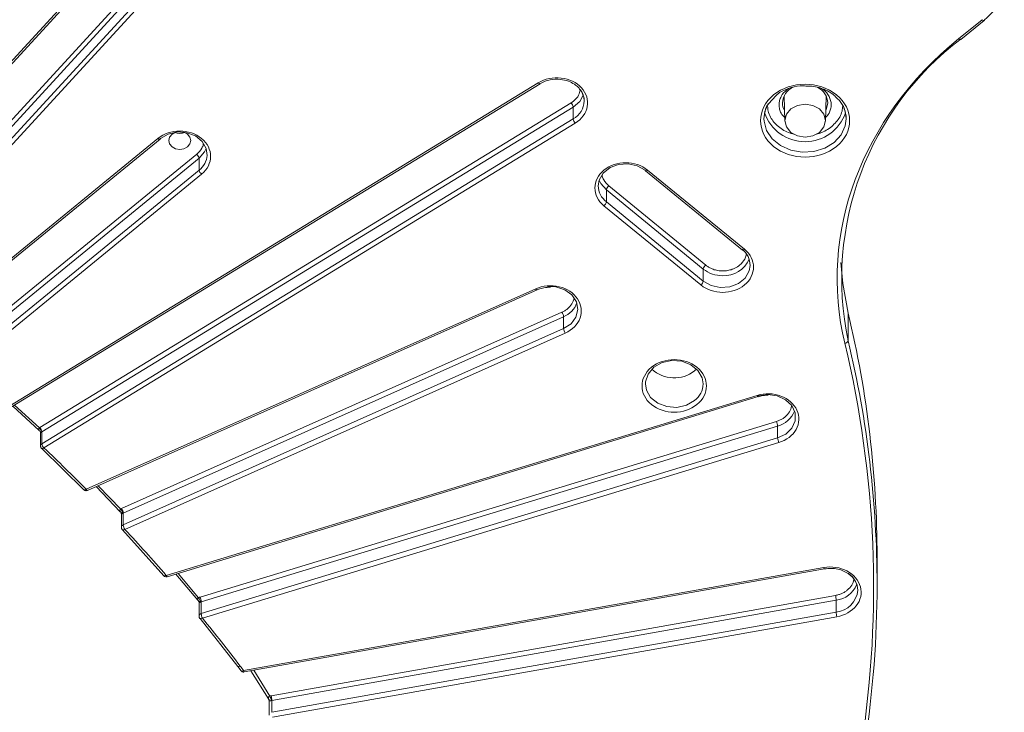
# Model space of a CAD drawing. Header units: millimetres. Extents: x 0 to 420, y 0 to 297.
# Tile 68 of 91: x 356 to 392, y 139 to 164. Entities that reach past the tile are written whole.
import ezdxf

# ---------------------------------------------------------------- set-up
doc = ezdxf.new("R2010")
doc.units = ezdxf.units.MM

msp = doc.modelspace()

# ---------------------------------------------------------------- linework, layer by layer
at = {"color": 7, "linetype": 'Continuous', "lineweight": 15}
for p, q in [((363.52533972, 170.82643286), (349.02150279, 155.00606559)), ((349.11363844, 154.99375736), (363.617478, 170.81411818)), ((350.52399053, 154.49713866), (365.12641947, 170.42505163)), ((365.22649189, 170.29172391), (350.62405505, 154.36381309)), ((365.22649189, 169.85875509), (350.60953283, 153.9150028)), ((350.70959735, 153.78167723), (365.32655378, 169.72542737)), ((391.30120871, 164.02941598), (390.44627042, 163.33132398)), ((390.52532737, 163.30666372), (391.38026566, 164.00475572)), ((375.11923706, 161.72930182), (355.59326859, 149.79396035)), ((355.65846713, 149.75946879), (375.18443823, 161.69481242)), ((383.52798641, 160.97503804), (383.78278518, 161.24992212)), ((384.08142722, 161.24527967), (384.10899652, 160.33368996)), ((385.58871969, 160.33368996), (385.616289, 161.24527967)), ((356.94293712, 149.15626681), (376.31779333, 160.99924374)), ((384.06761359, 161.21454125), (384.08340812, 161.17973946)), ((385.6143081, 161.17973946), (385.63010263, 161.21454125)), ((376.39270408, 160.84537049), (357.0178426, 149.00239786)), ((376.39270408, 160.84537049), (376.39270408, 160.41240168)), ((376.39270408, 160.41240168), (357.0178426, 148.56942905)), ((357.09275599, 148.41555795), (376.46761484, 160.25853703)), ((361.24916756, 159.69905852), (352.40456184, 152.47707698)), ((352.48362405, 152.45241242), (361.32822978, 159.67439396)), ((353.82105946, 151.90146313), (362.66338399, 159.12158197)), ((362.7517712, 158.97725017), (353.90944667, 151.75713133)), ((362.7517712, 158.54428136), (362.7517712, 158.97725017)), ((362.7517712, 158.54428136), (353.90716547, 151.32229982)), ((353.99555268, 151.17796802), (362.84015841, 158.39994956)), ((379.02455877, 158.51963283), (382.56009457, 155.63272356)), ((382.63915152, 155.65738382), (379.10361572, 158.54429309)), ((377.60101208, 157.82248474), (377.60101208, 157.38951593)), ((377.60101208, 157.82248474), (381.13654789, 154.93557547)), ((377.68940456, 157.96682084), (381.22494036, 155.07991157)), ((381.13654789, 154.50260666), (377.60101208, 157.38951593)), ((377.51262487, 157.24518413), (381.04816068, 154.35827486)), ((381.13654789, 154.50260666), (381.13654789, 154.93557547)), ((375.02372703, 154.2192699), (358.63284398, 146.91114856)), ((358.68374421, 146.86914212), (375.07463515, 154.17726131)), ((359.92273511, 146.20286849), (375.98222539, 153.3632371)), ((386.41887563, 153.33530926), (386.41887563, 152.32505587)), ((376.0421345, 153.20149365), (359.98263632, 146.04112719)), ((376.0421345, 153.20149365), (376.0421345, 152.76852484)), ((376.0421345, 152.76852484), (359.98263632, 145.60815838)), ((360.04254543, 145.44641493), (376.10203834, 152.60678569)), ((380.81835235, 151.22579521), (380.89025487, 151.29083884)), ((383.10470825, 150.3335386), (361.55463211, 143.77037553)), ((361.59104699, 143.72296413), (383.14112839, 150.2861229)), ((383.14167103, 150.28632916), (383.14112839, 150.2861229)), ((355.95652174, 149.941655), (356.92237472, 149.05368458)), ((362.78403988, 142.97911104), (383.8036347, 149.38071467)), ((356.92916037, 149.14721146), (356.94293712, 149.15626681)), ((383.84731728, 149.21292286), (362.82772245, 142.81131923)), ((383.84731728, 148.77995405), (383.84731728, 149.21292286)), ((356.96775634, 148.97221647), (356.96775634, 148.48771583)), ((357.0178426, 148.56942905), (357.0178426, 149.00239786)), ((383.84731728, 148.77995405), (362.82772245, 142.37835042)), ((356.99593414, 148.40865897), (357.00810668, 148.39848785)), ((357.01436549, 148.39206696), (358.55201423, 146.88983423)), ((362.87140502, 142.2105586), (383.89099985, 148.61216223)), ((358.54418545, 146.8951926), (358.55197208, 146.88985573)), ((358.99404774, 147.00749646), (359.87583357, 146.09115119)), ((359.91754578, 146.00928858), (359.91754578, 145.51857282)), ((359.98263632, 145.60815838), (359.98263632, 146.04112719)), ((359.95943975, 145.42724715), (361.46904503, 143.75369412)), ((387.47281026, 143.42054777), (387.47281026, 144.43080116)), ((385.52907663, 144.05686865), (364.37249928, 140.29888013)), ((364.39436559, 140.24796508), (385.55093768, 144.00595791)), ((385.55093768, 144.00595791), (385.5499683, 144.00602732)), ((361.90204068, 143.81767599), (362.70883673, 142.86179691)), ((365.37457748, 139.38288845), (385.95420662, 143.03839883)), ((362.74640537, 142.78022803), (362.74640537, 142.28271648)), ((362.82772245, 142.37835042), (362.82772245, 142.81131923)), ((385.98077758, 142.86650307), (365.40114843, 139.21099269)), ((385.98077758, 142.43353426), (385.98077758, 142.86650307)), ((362.78361314, 142.19621516), (364.15873573, 140.45236381)), ((385.98077758, 142.43353426), (365.40114843, 138.77802388)), ((365.42772202, 138.60613027), (386.00734853, 142.2616385)), ((364.15873573, 140.45236381), (364.28134882, 140.28837595)), ((364.63790589, 140.29122443), (365.27518468, 139.26767956)), ((365.30272237, 139.19977419), (365.30272237, 138.67828815)), ((365.40114843, 138.77802388), (365.40114843, 139.21099269))]:
    msp.add_line(p, q, dxfattribs=at)
at = {"color": 8, "linetype": 'Continuous', "lineweight": 15}
for p, q in [((384.26785326, 161.52476792), (384.17710583, 161.47441503)), ((356.92916037, 149.14721146), (356.02164125, 149.98146277)), ((359.89065873, 146.18584831), (359.068134, 147.04052899)), ((362.73227828, 142.95745134), (361.98488031, 143.8429073)), ((365.32856102, 139.37080677), (364.7436655, 140.31001406))]:
    msp.add_line(p, q, dxfattribs=at)
at = {"color": 8, "linetype": 'Continuous', "lineweight": 15, "flags": 128}
for points in [[(391.38026566, 164.00475572), (391.37469701, 164.001479), (391.36370722, 163.99951914), (391.35031505, 164.00148224), (391.33503155, 164.00729079), (391.31845204, 164.01672106), (391.30120871, 164.02941598)], [(390.52532737, 163.30666372), (390.51975872, 163.303387), (390.50876893, 163.30142714), (390.49537677, 163.30339023), (390.48009327, 163.30919879), (390.46351375, 163.31862906), (390.44627042, 163.33132398)], [(376.75764311, 161.28256524), (376.63036489, 161.05215505), (376.39270408, 160.84537049)], [(385.67385633, 160.99773928), (385.61105752, 160.74026629), (385.60041017, 160.72020686)], [(386.34885918, 160.42076873), (386.31457798, 160.16041782), (386.16537814, 159.83378004), (385.90952043, 159.55469896), (385.56773583, 159.3457807), (385.16770428, 159.22394863), (384.74184726, 159.19907977), (384.32466195, 159.27318735), (383.94993959, 159.44025744), (383.64804171, 159.68676938), (383.44343457, 159.99274548), (383.3526766, 160.33339431), (383.34885704, 160.42076873)], [(361.32822978, 159.67439396), (361.32266112, 159.67111724), (361.31167133, 159.66915738), (361.2982739, 159.67112478), (361.28299567, 159.67692903), (361.26641089, 159.6863636), (361.24916756, 159.69905852)], [(363.00888014, 159.33814986), (362.95097301, 159.20954457), (362.7517712, 158.97725017)], [(379.02455877, 158.51963283), (379.03012215, 158.51635181), (379.04111721, 158.51439625), (379.05450937, 158.51635935), (379.06979288, 158.5221679), (379.08637239, 158.53159817), (379.10361572, 158.54429309)], [(377.34390577, 158.18338228), (377.40181554, 158.05478344), (377.60101208, 157.82248474)], [(382.56009457, 155.63272356), (382.56565796, 155.62944253), (382.57665302, 155.62748698), (382.59004518, 155.62945007), (382.60532868, 155.63525862), (382.62190819, 155.6446889), (382.63915152, 155.65738382)], [(382.84352686, 155.06697204), (382.80958284, 154.86865348), (382.66280644, 154.61164508), (382.41722729, 154.41111969), (382.10247463, 154.29127076), (381.75649642, 154.26655676), (381.42103911, 154.33995455), (381.13654789, 154.50260666)], [(375.07463515, 154.17726131), (375.07353933, 154.17685296), (375.06608988, 154.17706123), (375.0570125, 154.18166134), (375.04665755, 154.19047902), (375.03541751, 154.20317653), (375.02372703, 154.2192699)], [(375.45846123, 154.29726321), (375.7599192, 154.28571926), (376.08335412, 154.18241516), (376.34400603, 153.99501464), (376.51045184, 153.74611734), (376.5626033, 153.46575432), (376.49417262, 153.1877315), (376.31341269, 152.94558807), (376.0421345, 152.76852484)], [(380.81835235, 150.14337748), (380.51963393, 149.97259277), (380.16739954, 149.89552767), (379.80412532, 149.9214763), (379.47363344, 150.04731552), (379.21577902, 150.25786417), (379.06166644, 150.52772428), (379.0258864, 150.75000187)], [(383.14112839, 150.2861229), (383.14103093, 150.28609498), (383.13559662, 150.28705391), (383.12897429, 150.29257462), (383.12142474, 150.30243549), (383.11322981, 150.31626869), (383.10470825, 150.3335386)], [(358.68374421, 146.86914212), (358.68265366, 146.86872948), (358.6752042, 146.86893774), (358.66612946, 146.87354001), (358.65577187, 146.88235554), (358.64453183, 146.89505305), (358.63284398, 146.91114856)], [(361.59104699, 143.72296413), (361.59095216, 143.72292976), (361.58552048, 143.72389084), (361.57889816, 143.72941155), (361.5713486, 143.73927242), (361.56315368, 143.75310561), (361.55463211, 143.77037553)]]:
    msp.add_lwpolyline(points, dxfattribs=at)
at = {"color": 7, "linetype": 'Continuous', "lineweight": 15, "flags": 128}
for points in [[(375.18443823, 161.69481242), (375.18152483, 161.69343227), (375.18001808, 161.69298522)], [(376.65847157, 161.47573606), (376.68587229, 161.43446863), (376.7696655, 161.24303299)], [(376.77594011, 161.2181125), (376.78635565, 161.163019), (376.79343105, 161.06607731)], [(383.34885704, 160.42076873), (383.38313823, 160.68111965), (383.50780861, 160.96948837)], [(384.32553649, 160.77592645), (384.16510452, 160.57987496), (384.10876998, 160.348613), (384.16510452, 160.11735104), (384.32553649, 159.92129955), (384.56563655, 159.79030029), (384.84885811, 159.74430084), (385.13207966, 159.79030029), (385.37217972, 159.92129955), (385.5326117, 160.11735104), (385.58894623, 160.348613), (385.5326117, 160.57987496), (385.37217972, 160.77592645), (385.13207966, 160.90692571), (384.84885811, 160.95292516), (384.56563655, 160.90692571), (384.32553649, 160.77592645)], [(386.27036594, 160.81179197), (386.34503435, 160.50814746), (386.34885918, 160.42076873)], [(361.33756004, 159.69904249), (361.62204599, 159.8616989), (361.9575112, 159.93509453), (362.30348151, 159.91038268), (362.61824208, 159.79053161), (362.86381596, 159.59001051), (363.01058972, 159.33299997), (363.04351958, 159.08262714)], [(362.19756384, 159.9286027), (362.1977377, 159.92854678), (362.32750521, 159.85774515), (362.41421445, 159.75178468), (362.44466555, 159.62679077), (362.41421709, 159.50179902), (362.32750521, 159.3958407), (362.19774033, 159.32503691), (362.04466562, 159.3001745), (361.89158826, 159.32503907), (361.76182075, 159.3958407), (361.67511151, 159.50180117), (361.64466568, 159.62679077), (361.67511415, 159.75178253), (361.76182075, 159.85774515)], [(361.76182075, 159.85774515), (361.8915909, 159.92854463), (361.89176739, 159.9286027)], [(377.3081231, 157.96705351), (377.34219355, 158.17823454), (377.48896469, 158.43524724), (377.73454384, 158.63577263), (378.04930177, 158.75561725), (378.39527471, 158.78033555), (378.73074255, 158.70693777), (379.01522851, 158.54428136)], [(386.15402483, 155.17571721), (386.22196029, 154.41207825), (386.41887563, 153.33530926)], [(379.0258864, 150.75000187), (379.02988244, 150.82435681), (379.12426241, 151.11197056), (379.33342405, 151.35588204), (379.6321372, 151.52667106), (379.98437159, 151.60373615), (380.34764844, 151.57778107), (380.67814296, 151.45194401), (380.93599738, 151.24139535), (381.09010733, 150.97153309), (381.12588737, 150.74922109)], [(383.14839082, 150.31006685), (383.48991991, 150.36152747), (383.8324131, 150.31449773), (384.13454278, 150.17466252), (384.35988618, 149.95887854), (384.48125329, 149.69317615), (384.48400864, 149.40960397), (384.36781769, 149.14236367), (384.14669951, 148.92368886), (383.84731728, 148.77995405)], [(357.01433915, 148.39207556), (357.01405202, 148.39219811), (357.00688969, 148.39687907)], [(359.9593976, 145.42726865), (359.95070218, 145.43379473), (359.94992773, 145.43471079)], [(361.46034434, 143.76047403), (361.46053664, 143.76025254), (361.46899235, 143.75371992)], [(362.78356572, 142.19624096), (362.77535236, 142.20275215), (362.77451732, 142.20373918)], [(364.27331457, 140.29507647), (364.27353321, 140.29482917), (364.28133565, 140.2883867)]]:
    msp.add_lwpolyline(points, dxfattribs=at)
at = {"color": 7, "linetype": 'Continuous', "lineweight": 15}
for centre, radius, start, end in [((390.31183397, 165.47285674), 1.8014233, 306.747065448, 53.252934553), ((391.3604914, 164.02633108), 0.02926632, 312.505900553, 6.027578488), ((397.15480912, 154.58303604), 10.9708132, 127.116170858, 191.877331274), ((384.68994779, 160.96321172), 0.66701409, 114.545016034, 176.980250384), ((385.02897477, 160.97589833), 0.6452513, 1.93976111, 64.317946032), ((376.11810386, 160.80685691), 0.2772879, 7.983843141, 43.932958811), ((384.84885811, 161.14290646), 1.56057315, 198.905936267, 341.094063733), ((376.66736764, 160.45095685), 0.27735639, 187.990534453, 223.928789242), ((362.04466562, 160.35370131), 0.47656783, 246.871933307, 293.128066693), ((361.30845552, 159.69596932), 0.02926632, 312.505900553, 6.027578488), ((362.52534471, 158.93781865), 0.22983429, 9.878823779, 53.086867), ((362.97819768, 158.58371288), 0.22983429, 189.878823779, 233.086867), ((379.04430079, 158.54119599), 0.02923555, 173.942006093, 227.524514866), ((377.8274399, 157.78305285), 0.22983566, 126.911647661, 170.12114075), ((377.37459334, 157.42894271), 0.22982584, 306.912299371, 350.12200985), ((382.10730084, 155.06968487), 0.73623102, 359.78887844, 52.9621247), ((381.89410103, 155.6897261), 0.99479137, 266.859975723, 336.71482749), ((381.3629757, 154.89614357), 0.22983566, 126.911647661, 170.12114075), ((380.91012914, 154.54203343), 0.22982584, 306.912299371, 350.12200985), ((375.69255642, 153.16397813), 0.35158534, 6.125343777, 34.523503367), ((349.22877383, 144.4188754), 38.24403829, 0.01786673, 13.482344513), ((376.39171282, 152.80603632), 0.35158515, 186.124684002, 214.521873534), ((386.29427531, 152.36382758), 0.13049324, 270.839026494, 342.715498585), ((380.07799173, 152.16910296), 1.1991511, 227.088232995, 308.12680393), ((383.36269428, 149.17633913), 0.48600187, 4.317015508, 24.867685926), ((356.76254966, 148.95888557), 0.25144735, 8.91867126, 48.501019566), ((356.743249, 148.96388896), 0.2772807, 7.983075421, 43.931815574), ((357.08418278, 148.89405644), 0.1270389, 121.480181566, 125.198115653), ((384.33221082, 148.8166082), 0.48627695, 184.322891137, 204.861810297), ((357.29249944, 148.6079763), 0.27734864, 187.989107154, 223.929911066), ((359.69614561, 145.99400642), 0.27320078, 8.123965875, 44.603867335), ((359.63299168, 146.00359852), 0.35165292, 6.126316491, 34.518103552), ((360.03594627, 145.92138671), 0.13107148, 113.999222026, 121.940356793), ((360.33236497, 145.64572967), 0.351741, 186.131759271, 214.517087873), ((386.00825666, 143.21066058), 0.76023913, 1.564418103, 55.657608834), ((349.39090569, 143.42362886), 38.08190204, 351.240282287, 359.995736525), ((362.50387991, 142.76233708), 0.30039206, 7.297164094, 40.506328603), ((362.34273229, 142.77463992), 0.48637519, 4.324987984, 24.85971345), ((385.17896725, 142.83056396), 0.80261536, 2.566420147, 15.007592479), ((362.86766601, 142.67948402), 0.13775344, 106.855811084, 118.545792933), ((363.31255025, 142.41498746), 0.4862101, 184.321463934, 204.8632375), ((386.78258791, 142.46947338), 0.80261536, 182.566420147, 195.007592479), ((364.95239869, 139.168025), 0.42733892, 4.95761123, 28.328239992), ((364.59951202, 139.17508046), 0.80244042, 2.565058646, 15.00895398), ((365.42664106, 139.06697561), 0.14625592, 100.038012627, 109.36745788)]:
    msp.add_arc(centre, radius, start, end, dxfattribs=at)
at = {"color": 8, "linetype": 'Continuous', "lineweight": 15}
for centre, radius, start, end in [((375.18835373, 161.7759573), 0.08338974, 214.020329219, 264.263121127), ((376.02144328, 161.089666), 0.77234807, 298.730544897, 358.249827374), ((384.59677748, 161.00086533), 0.57292311, 180.251534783, 209.332108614), ((362.30367616, 159.13534693), 0.7417194, 307.166272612, 355.924104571), ((378.04554668, 157.97799036), 0.73750468, 180.849700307, 232.932537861), ((381.83436744, 155.83404561), 1.13762943, 232.164396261, 270.264038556), ((375.72768018, 153.99158501), 0.85036808, 291.702427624, 340.066630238), ((349.2040736, 143.4057094), 38.268737, 0.022586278, 13.477963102), ((380.35141908, 150.76137601), 0.77456366, 307.073134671, 359.100842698), ((383.62414304, 150.08176182), 0.89704397, 284.405834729, 339.082649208), ((357.06512105, 148.4842457), 0.0974241, 119.031141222, 177.999262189), ((357.03021741, 148.48172525), 0.09104497, 259.95624096, 313.385034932), ((358.5725537, 146.97591054), 0.08848182, 256.549310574, 312.952057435), ((360.01938774, 145.51302302), 0.10198727, 111.121876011, 176.968959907), ((359.98284624, 145.51555561), 0.09134783, 255.125883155, 310.808809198), ((385.63783496, 144.07184645), 0.10978483, 187.8412432, 216.836135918), ((361.49596754, 143.84351789), 0.09376213, 253.279799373, 308.731703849), ((385.87541641, 143.78046941), 0.92001926, 276.575975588, 337.702076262), ((385.89811495, 143.30261782), 0.87300592, 275.433325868, 355.321780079), ((362.85073456, 142.27640962), 0.1045059, 102.720731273, 176.692524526), ((362.81383222, 142.28716246), 0.09582682, 251.588119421, 306.927253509), ((364.1926227, 140.54455347), 0.09820487, 249.773350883, 304.947739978), ((364.31684725, 140.38112025), 0.09930048, 249.046037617, 304.086275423), ((364.46748324, 140.30951962), 0.09557798, 186.391263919, 220.092553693)]:
    msp.add_arc(centre, radius, start, end, dxfattribs=at)
at = {"color": 7, "linetype": 'Continuous', "lineweight": 15}
for points in [[(390.44627037, 163.33132761), (386.88855741, 160.42630978), (385.33267428, 156.26562964), (386.29619007, 152.23334968)], [(376.31779624, 160.99924165), (376.33425223, 161.00967896), (376.3671642, 161.03055358), (376.39715254, 161.05418324), (376.41214672, 161.06599807)], [(379.10361559, 158.54429404), (378.66456989, 158.90279278), (377.95167103, 158.90279278), (377.51262533, 158.54429404)], [(377.51262533, 158.54429404), (377.07357963, 158.18579531), (377.07357963, 157.6036843), (377.51262533, 157.24518557)], [(386.29619007, 152.23334968), (387.45083171, 147.40121475), (387.65620739, 142.44951149), (386.90458513, 137.56466167)], [(357.01095909, 148.99786668), (357.00868902, 148.99638745), (357.00648975, 148.99484142), (357.00436699, 148.99323292)], [(358.63284428, 146.91114741), (358.12475112, 147.42338298), (357.62002762, 147.91641417), (357.09275533, 148.41555901)], [(359.89065886, 146.1858457), (359.89580445, 146.18893409), (359.90609564, 146.19511087), (359.91718667, 146.20028287), (359.92273219, 146.20286887)], [(361.55463044, 143.77037887), (361.05805016, 144.34018365), (360.56179414, 144.89024727), (360.04254444, 145.44641598)], [(362.73227869, 142.95745146), (362.74051687, 142.96168004), (362.75699323, 142.97013719), (362.77502286, 142.9761195), (362.78403767, 142.97911066)], [(364.24887451, 140.4640591), (363.79795292, 141.0569265), (363.3458987, 141.63008742), (362.87140372, 142.21055852)], [(364.37250189, 140.29887892), (364.33085512, 140.35543288), (364.29151212, 140.40799958), (364.24887451, 140.4640591)], [(365.32855985, 139.37080818), (365.33605018, 139.37327769), (365.35103083, 139.3782167), (365.36672997, 139.38133073), (365.37457953, 139.38288775)]]:
    msp.add_open_spline(points, degree=3, dxfattribs=at)
for points, knots in [([(376.46761566, 160.25853529), (376.70646523, 160.40453324), (376.86451634, 160.62204413), (376.94943848, 161.10433107), (376.87283773, 161.3493903), (376.51523663, 161.73945114), (376.24885571, 161.86850632), (375.65820925, 161.93784871), (375.35809048, 161.87530108), (375.11924091, 161.72930313)], [0, 0, 0, 0, 0.25, 0.25, 0.5, 0.5, 0.75, 0.75, 1, 1, 1, 1]), ([(375.17942275, 161.69284769), (375.24007242, 161.72540832), (375.35755127, 161.78847851), (375.60795564, 161.85652888), (375.90605536, 161.8703363), (376.20856935, 161.79985474), (376.42769692, 161.68791402), (376.57990337, 161.56817502), (376.64077925, 161.48334558), (376.66779656, 161.44569744)], [0, 0, 0, 0, 0.1259457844, 0.2439578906, 0.4552101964, 0.6347305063, 0.7823165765, 0.9033899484, 1, 1, 1, 1]), ([(385.99790671, 159.41036636), (386.63208383, 159.92819787), (386.63208383, 160.76902488), (385.36372958, 161.80468789), (384.33398679, 161.80468789), (383.69980967, 161.28685638)], [0, 0, 0, 0, 0.5, 0.5, 1, 1, 1, 1]), ([(383.78278518, 161.24992212), (383.79992384, 161.26945586), (383.90792451, 161.39254943), (384.22632736, 161.52402645), (384.58836287, 161.62594243), (384.80853502, 161.61379012), (384.87706489, 161.61000764)], [0, 0, 0, 0, 0.0735537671, 0.4635053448, 0.8330129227, 1, 1, 1, 1]), ([(384.87706489, 161.61000764), (384.95370394, 161.61097027), (385.20279234, 161.61409895), (385.54286563, 161.49860327), (385.83759444, 161.34013775), (385.95021589, 161.22632439), (385.9949837, 161.18108279)], [0, 0, 0, 0, 0.1771884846, 0.57588914, 0.8314129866, 1, 1, 1, 1]), ([(376.66779656, 161.44569744), (376.67669064, 161.43480941), (376.72704198, 161.37316979), (376.7770442, 161.24257119), (376.7878471, 161.12641133), (376.79342578, 161.06642576)], [0, 0, 0, 0, 0.0939964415, 0.5321348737, 1, 1, 1, 1]), ([(383.69980967, 161.28685638), (383.06563254, 160.76902488), (383.06563254, 159.92819787), (384.33398679, 158.89253486), (385.36372958, 158.89253486), (385.99790671, 159.41036636)], [0, 0, 0, 0, 0.5, 0.5, 1, 1, 1, 1]), ([(383.34885704, 160.42076873), (383.35884154, 160.51266062), (383.378004, 160.6890213), (383.43986433, 160.88349667), (383.51746084, 160.96410406), (383.52798641, 160.97503804)], [0, 0, 0, 0, 0.4846196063, 0.930091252, 1, 1, 1, 1]), ([(385.9949837, 161.18108279), (386.03041994, 161.15001635), (386.16012349, 161.03630712), (386.30599732, 160.77619387), (386.33408396, 160.54328985), (386.34885918, 160.42076873)], [0, 0, 0, 0, 0.151219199, 0.5534917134, 1, 1, 1, 1]), ([(362.84015962, 158.39994866), (363.27920532, 158.75844739), (363.27920532, 159.3405584), (362.40111392, 160.05755587), (361.68821507, 160.05755587), (361.24916936, 159.69905713)], [0, 0, 0, 0, 0.5, 0.5, 1, 1, 1, 1]), ([(381.04815924, 154.35827784), (381.48720494, 153.99977911), (382.20010379, 153.99977911), (383.0781952, 154.71677657), (383.0781952, 155.29888758), (382.63914949, 155.65738632)], [0, 0, 0, 0, 0.5, 0.5, 1, 1, 1, 1]), ([(381.22493593, 155.07991094), (381.24089621, 155.0674189), (381.27268507, 155.04253789), (381.32442805, 155.00912472), (381.37877061, 154.97889702), (381.43602841, 154.95211082), (381.52945499, 154.91567794), (381.66487341, 154.88030719), (381.84356535, 154.86581775), (382.02234439, 154.88030128), (382.17177241, 154.91926438), (382.29018101, 154.96848889), (382.38185406, 155.01863565), (382.43545676, 155.05942766), (382.4623728, 155.07991094)], [0, 0, 0, 0, 0.0482826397, 0.0961669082, 0.1439278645, 0.1918426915, 0.2401859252, 0.3700196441, 0.5000484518, 0.6298822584, 0.759911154, 0.8401126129, 0.9197142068, 1, 1, 1, 1]), ([(376.55027337, 153.85326851), (376.40728459, 154.06709148), (376.16610806, 154.22578809), (375.5935592, 154.36306127), (375.28559379, 154.33602584), (375.02372939, 154.21926966)], [0, 0, 0, 0, 0.5, 0.5, 1, 1, 1, 1]), ([(375.07652122, 154.1747146), (375.09557275, 154.18404891), (375.17021958, 154.22062217), (375.33376164, 154.26473505), (375.48103603, 154.273773), (375.56288269, 154.27879578)], [0, 0, 0, 0, 0.13212462, 0.5176846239, 1, 1, 1, 1]), ([(376.10203961, 152.60678306), (376.36390401, 152.72353923), (376.55825634, 152.92046971), (376.72637186, 153.38797922), (376.69326215, 153.63944554), (376.55027337, 153.85326851)], [0, 0, 0, 0, 0.5, 0.5, 1, 1, 1, 1]), ([(375.98222737, 153.36323595), (376.00035278, 153.37170732), (376.03651077, 153.38860666), (376.08766688, 153.41789677), (376.13649716, 153.44972382), (376.16654197, 153.47329125), (376.18160294, 153.48510522)], [0, 0, 0, 0, 0.250641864, 0.5, 0.749358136, 1, 1, 1, 1]), ([(380.90673788, 149.99904717), (381.36529672, 150.37347918), (381.36529672, 150.98146179), (380.44817904, 151.73032582), (379.70359579, 151.73032582), (379.24503694, 151.35589381)], [0, 0, 0, 0, 0.5, 0.5, 1, 1, 1, 1]), ([(379.24503694, 151.35589381), (378.7864781, 150.98146179), (378.7864781, 150.37347918), (379.70359579, 149.62461516), (380.44817904, 149.62461516), (380.90673788, 149.99904717)], [0, 0, 0, 0, 0.5, 0.5, 1, 1, 1, 1]), ([(383.89100271, 148.61216099), (384.17055113, 148.69729857), (384.39724823, 148.8696397), (384.64513477, 149.31285462), (384.65619012, 149.56560893), (384.44765778, 150.02213432), (384.23659529, 150.20724176), (383.6937995, 150.40965123), (383.38425672, 150.41867837), (383.1047083, 150.33354079)], [0, 0, 0, 0, 0.25, 0.25, 0.5, 0.5, 0.75, 0.75, 1, 1, 1, 1]), ([(383.14266412, 150.28265776), (383.17942754, 150.29437477), (383.29249653, 150.33041144), (383.41510997, 150.33531282), (383.49785668, 150.33862055)], [0, 0, 0, 0, 0.325141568, 1, 1, 1, 1]), ([(383.80363666, 149.38071312), (383.82317399, 149.38702672), (383.8620487, 149.39958931), (383.91791425, 149.42256037), (383.9714635, 149.44839014), (384.0224832, 149.47743386), (384.0712805, 149.50938556), (384.10142445, 149.53304113), (384.11657394, 149.54492975)], [0, 0, 0, 0, 0.16810251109, 0.33448469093, 0.5, 0.66551530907, 0.83189748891, 1, 1, 1, 1]), ([(356.92438197, 149.05567194), (356.92318155, 149.05657524), (356.90885298, 149.06735745), (356.90200442, 149.09167904), (356.90509192, 149.12000866), (356.91656773, 149.13709882), (356.92507996, 149.14393465), (356.92916037, 149.14721146)], [0, 0, 0, 0, 0.0436246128, 0.520718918, 0.7881593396, 0.8984524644, 1, 1, 1, 1]), ([(356.94001318, 149.03727557), (356.94211343, 149.03520332), (356.94670238, 149.03067555), (356.9564702, 149.01676392), (356.96554801, 148.99629861), (356.96698663, 148.97955776), (356.96775371, 148.9706315)], [0, 0, 0, 0, 0.19324834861, 0.42223726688, 0.69193538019, 1, 1, 1, 1]), ([(357.00436878, 148.99323276), (357.00078826, 148.99075478), (356.99324427, 148.9855338), (356.98075965, 148.97725902), (356.96903554, 148.96988109), (356.96943696, 148.97128249), (356.96966876, 148.97209171)], [0, 0, 0, 0, 0.1185064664, 0.2496874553, 0.5667436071, 1, 1, 1, 1]), ([(356.96895489, 148.48770078), (356.96938624, 148.47622622), (356.97025503, 148.45311504), (356.98249902, 148.42662572), (356.9926707, 148.41302109), (356.99592888, 148.40866327)], [0, 0, 0, 0, 0.40127490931, 0.80821735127, 1, 1, 1, 1]), ([(358.538709, 146.90200415), (358.54922749, 146.89166455), (358.56556676, 146.87560317), (358.59923227, 146.86149618), (358.63474613, 146.85666062), (358.6667606, 146.85967853), (358.68123279, 146.86890328), (358.68342284, 146.87029925)], [0, 0, 0, 0, 0.2748126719, 0.4268896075, 0.6774864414, 0.9511946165, 1, 1, 1, 1]), ([(359.94313624, 146.03398503), (359.93387113, 146.03988337), (359.91674931, 146.05078345), (359.89712677, 146.06799965), (359.88316367, 146.08343413), (359.87152664, 146.09995456), (359.86328151, 146.1176231), (359.85993853, 146.137695), (359.86335712, 146.15584656), (359.87282938, 146.1725688), (359.88498342, 146.18161942), (359.89065886, 146.1858457)], [0, 0, 0, 0, 0.1617999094, 0.2990048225, 0.411644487, 0.4997735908, 0.6367633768, 0.7495758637, 0.8472694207, 0.9286809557, 1, 1, 1, 1]), ([(359.89297153, 146.07268575), (359.89495427, 146.07046658), (359.8992884, 146.06561562), (359.91219736, 146.04595576), (359.91531119, 146.02397605), (359.91753788, 146.00825845)], [0, 0, 0, 0, 0.19370098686, 0.42341875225, 1, 1, 1, 1]), ([(359.95415822, 146.02498008), (359.95077727, 146.02298055), (359.94362182, 146.01874875), (359.93165287, 146.01219705), (359.9186928, 146.00612362), (359.91409599, 146.00675325), (359.92445593, 146.01611923), (359.92928104, 146.02048141)], [0, 0, 0, 0, 0.0692029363, 0.1464611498, 0.332399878, 0.6890669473, 1, 1, 1, 1]), ([(359.96660165, 146.03261373), (359.96443041, 146.03126369), (359.96004748, 146.02853844), (359.95613193, 146.02617308), (359.95415609, 146.02497948)], [0, 0, 0, 0, 0.4953857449, 1, 1, 1, 1]), ([(359.91876541, 145.51836419), (359.91919579, 145.50695531), (359.92006513, 145.48391012), (359.93228923, 145.45748285), (359.94246033, 145.44387811), (359.94571832, 145.43952026)], [0, 0, 0, 0, 0.3999033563, 0.8077780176, 1, 1, 1, 1]), ([(386.00734839, 142.26163942), (386.29889003, 142.31342526), (386.55331701, 142.45766867), (386.87592831, 142.86756643), (386.93092366, 143.11646337), (386.80408166, 143.59257467), (386.62742985, 143.80032468), (386.12543686, 144.06374997), (385.82061813, 144.10865592), (385.52907649, 144.05687008)], [0, 0, 0, 0, 0.25, 0.25, 0.5, 0.5, 0.75, 0.75, 1, 1, 1, 1]), ([(385.54963903, 144.0061458), (385.6322629, 144.01595286), (385.79541993, 144.03531882), (386.03629943, 144.00186085), (386.2249616, 143.94625831), (386.3180531, 143.88935706), (386.34907781, 143.87039351)], [0, 0, 0, 0, 0.294331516, 0.5812152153, 0.8604310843, 1, 1, 1, 1]), ([(361.45780763, 143.763483), (361.46916547, 143.75224736), (361.48634277, 143.73525488), (361.52091181, 143.72094732), (361.55445404, 143.71472543), (361.57901266, 143.72105253), (361.59056493, 143.72402878)], [0, 0, 0, 0, 0.3218719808, 0.4867906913, 0.7585884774, 1, 1, 1, 1]), ([(386.34907781, 143.87039351), (386.37984379, 143.85403807), (386.47212152, 143.80498248), (386.58861614, 143.6920714), (386.73091079, 143.498982), (386.75343908, 143.33749177), (386.76821505, 143.23157278)], [0, 0, 0, 0, 0.11573496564, 0.34712897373, 0.57179175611, 1, 1, 1, 1]), ([(362.76743579, 142.80334333), (362.75899587, 142.80969573), (362.74339897, 142.82143491), (362.72603298, 142.83959972), (362.71399894, 142.85570091), (362.70435582, 142.87276709), (362.69817658, 142.89080556), (362.69704474, 142.91099222), (362.70233654, 142.9289204), (362.71340061, 142.94511596), (362.72626946, 142.95352485), (362.73227869, 142.95745146)], [0, 0, 0, 0, 0.1617999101, 0.2990048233, 0.4116444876, 0.4997735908, 0.6367633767, 0.7495758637, 0.8472694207, 0.9286809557, 1, 1, 1, 1]), ([(385.95420706, 143.03839721), (385.97450253, 143.04235589), (386.01500062, 143.05025514), (386.07419944, 143.06654511), (386.13194881, 143.08601911), (386.20635163, 143.11657076), (386.29498676, 143.16208697), (386.35627174, 143.20824305), (386.38693087, 143.23133361)], [0, 0, 0, 0, 0.1252578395, 0.2499425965, 0.3746954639, 0.5001565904, 0.7499426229, 1, 1, 1, 1]), ([(362.72525029, 142.84107498), (362.72708435, 142.83874706), (362.73109394, 142.8336578), (362.74208203, 142.81469496), (362.74458308, 142.79435212), (362.74637113, 142.77980862)], [0, 0, 0, 0, 0.19376557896, 0.42360672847, 1, 1, 1, 1]), ([(362.78301782, 142.79059903), (362.77766586, 142.78806814), (362.76566186, 142.78239157), (362.74963883, 142.77695898), (362.74212923, 142.77722998), (362.75209385, 142.78698229), (362.75652852, 142.79132248)], [0, 0, 0, 0, 0.1207022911, 0.2707251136, 0.6754419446, 1, 1, 1, 1]), ([(362.8018412, 142.80048788), (362.79849464, 142.79867611), (362.791668, 142.79498027), (362.78593695, 142.79207934), (362.78301537, 142.79060051)], [0, 0, 0, 0, 0.4902203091, 1, 1, 1, 1]), ([(362.74764344, 142.28229493), (362.74807481, 142.27095838), (362.74894894, 142.24798616), (362.76114972, 142.22162409), (362.77132345, 142.20801883), (362.77458318, 142.20365962)], [0, 0, 0, 0, 0.3983600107, 0.8072310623, 1, 1, 1, 1]), ([(364.27568007, 140.2919833), (364.28703948, 140.28072632), (364.30421917, 140.26370156), (364.33877436, 140.24957221), (364.36743795, 140.24348005), (364.38724743, 140.24822081), (364.39403368, 140.24984488)], [0, 0, 0, 0, 0.3575578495, 0.5407610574, 0.842675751, 1, 1, 1, 1]), ([(365.31260197, 139.21580511), (365.30682334, 139.22323482), (365.2961444, 139.23696495), (365.28580009, 139.25717573), (365.27964602, 139.27459373), (365.27596985, 139.29259384), (365.2758467, 139.31102045), (365.28104712, 139.33079911), (365.29157328, 139.34744886), (365.30700345, 139.3615884), (365.32168933, 139.36786962), (365.32855985, 139.37080818)], [0, 0, 0, 0, 0.1617996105, 0.2990061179, 0.4116527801, 0.4997861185, 0.6367814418, 0.7495801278, 0.8471002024, 0.928468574, 1, 1, 1, 1]), ([(365.29132955, 139.24663868), (365.2940483, 139.24119695), (365.30045781, 139.22836795), (365.30182634, 139.20979001), (365.30261437, 139.19909236)], [0, 0, 0, 0, 0.4241747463, 1, 1, 1, 1]), ([(365.33933251, 139.19362134), (365.33573746, 139.19294865), (365.32794816, 139.19149115), (365.31916639, 139.19089659), (365.31166346, 139.19121875), (365.30616379, 139.19278026), (365.30247049, 139.19619057), (365.30224294, 139.20339633), (365.30874294, 139.21118249), (365.31260197, 139.21580511)], [0, 0, 0, 0, 0.07390049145, 0.16011823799, 0.25952338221, 0.37268222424, 0.4999776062, 0.70313830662, 1, 1, 1, 1]), ([(365.37814035, 139.20495196), (365.37339873, 139.20333469), (365.36359768, 139.19999174), (365.35027303, 139.19613438), (365.34310342, 139.19448752), (365.33933251, 139.19362134)], [0, 0, 0, 0, 0.3076064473, 0.6358301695, 1, 1, 1, 1])]:
    msp.add_open_spline(points, degree=3, knots=knots, dxfattribs=at)
at = {"color": 8, "linetype": 'Continuous', "lineweight": 15}
for points, knots in [([(376.41214959, 161.06599951), (376.48177783, 161.13274222), (376.60539909, 161.25124038), (376.63396302, 161.40415585), (376.64643865, 161.47094346)], [0, 0, 0, 0, 0.5632384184, 1, 1, 1, 1]), ([(384.17710583, 161.47441503), (384.10164311, 161.39806536), (383.98515073, 161.28020377), (383.91230404, 161.0841176), (383.8919834, 160.92589486), (383.91290765, 160.76806846), (383.96984112, 160.60428821), (384.0576266, 160.51318203), (384.10505579, 160.46395871)], [0, 0, 0, 0, 0.2620377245, 0.4045096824, 0.547175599, 0.6896481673, 0.8323215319, 1, 1, 1, 1]), ([(385.59266569, 160.46395441), (385.64008798, 160.51317412), (385.72780487, 160.6042157), (385.78484184, 160.76804152), (385.80554453, 160.92557233), (385.78613018, 161.08471333), (385.70911556, 161.27676885), (385.57856669, 161.45508522), (385.4254436, 161.53041577), (385.37470853, 161.55537543)], [0, 0, 0, 0, 0.1484091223, 0.2745119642, 0.4007852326, 0.5268843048, 0.6531545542, 0.8850778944, 1, 1, 1, 1]), ([(384.43506035, 159.86121672), (384.39055497, 159.87175941), (384.18086549, 159.92143183), (383.85346244, 160.1160401), (383.60411061, 160.41536819), (383.49594185, 160.67776734), (383.48549376, 160.81116032), (383.48102429, 160.86822298)], [0, 0, 0, 0, 0.0836787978, 0.3942571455, 0.7048310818, 0.8737330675, 1, 1, 1, 1]), ([(386.21972123, 160.89259283), (386.21469167, 160.82750815), (386.20376474, 160.68610923), (386.09722755, 160.41319852), (385.9296454, 160.242518), (385.82113322, 160.13199957)], [0, 0, 0, 0, 0.2311336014, 0.5021464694, 1, 1, 1, 1]), ([(385.82113322, 160.13199957), (385.68759268, 160.03886136), (385.5177849, 159.92042846), (385.30668791, 159.87140347), (385.26160219, 159.8609328)], [0, 0, 0, 0, 0.7864218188, 1, 1, 1, 1]), ([(362.66338399, 159.12158197), (362.73146214, 159.19201205), (362.83655312, 159.30073363), (362.89772609, 159.44188964), (362.90389237, 159.4987684), (362.90481694, 159.50729675)], [0, 0, 0, 0, 0.6099125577, 0.9415105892, 1, 1, 1, 1]), ([(377.44714974, 158.35891093), (377.44826742, 158.34832274), (377.4544981, 158.28929692), (377.51590879, 158.14599815), (377.62122016, 158.0372381), (377.68940456, 157.96682084)], [0, 0, 0, 0, 0.0715503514, 0.3988704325, 1, 1, 1, 1]), ([(382.46237184, 155.07991157), (382.53049429, 155.15033713), (382.63565366, 155.25905175), (382.69693731, 155.40110249), (382.70313152, 155.45888483), (382.70414196, 155.46831069)], [0, 0, 0, 0, 0.6061862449, 0.93575835, 1, 1, 1, 1]), ([(376.18160106, 153.48510788), (376.24145347, 153.5424561), (376.36280959, 153.65873475), (376.40527958, 153.80760058), (376.42680352, 153.8830463)], [0, 0, 0, 0, 0.4931964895, 1, 1, 1, 1]), ([(384.11657242, 149.5449305), (384.17985332, 149.60535269), (384.29923325, 149.71933964), (384.33647999, 149.86582767), (384.35398298, 149.93466533)], [0, 0, 0, 0, 0.5300799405, 1, 1, 1, 1]), ([(386.38692832, 143.23133581), (386.44684273, 143.28865845), (386.56716214, 143.40377309), (386.60934776, 143.55116374), (386.63052657, 143.62515953)], [0, 0, 0, 0, 0.4979613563, 1, 1, 1, 1])]:
    msp.add_open_spline(points, degree=3, knots=knots, dxfattribs=at)

doc.saveas('drawing.dxf')
